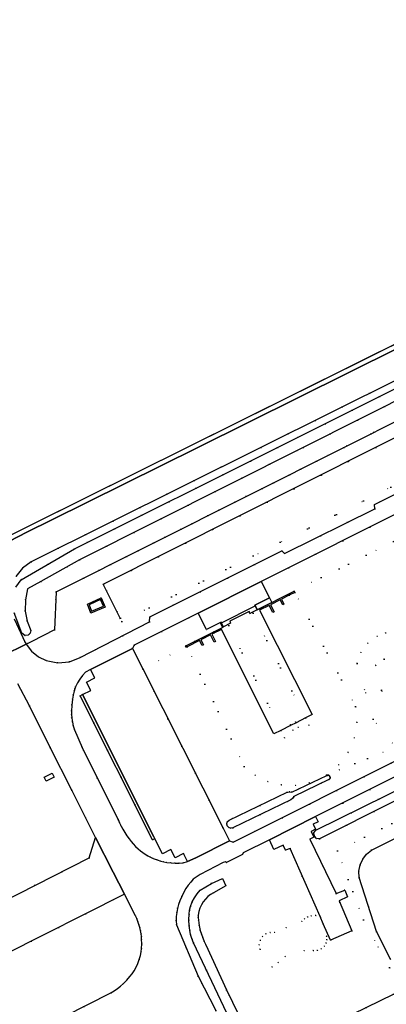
# Model space of a CAD drawing. Header units: metres. Extents: x 174791 to 179073, y 406431 to 409043.
# Tile 222 of 256: x 176770 to 176848, y 408632 to 408841. Entities that reach past the tile are written whole.
import ezdxf

# ---------------------------------------------------------------- set-up
doc = ezdxf.new("R2010")
doc.units = ezdxf.units.M
doc.linetypes.add('DOT', pattern=[6.35, 0, -6.35])
for name, color, linetype in [('panden_ondergronds', 254, 'Continuous'), ('scheiding_doorgang', 254, 'Continuous'), ('scheiding_grondkering', 254, 'Continuous'), ('scheiding_hek', 254, 'Continuous'), ('terreindeelbegroeid', 254, 'DOT'), ('terreindeelonbegroeid', 254, 'DOT'), ('waterdeel', 254, 'Continuous'), ('wegdeel_molgoot', 254, 'Continuous'), ('wegdeel_opstelplaats', 254, 'Continuous'), ('wegdeel_rijbaan', 254, 'Continuous'), ('wegdeel_voetpad', 254, 'Continuous')]:
    doc.layers.add(name, color=color, linetype=linetype)

msp = doc.modelspace()

# ---------------------------------------------------------------- linework, layer by layer
at = {"layer": 'panden_ondergronds'}
msp.add_polyline3d([(176825.493, 408717.805, 0), (176826.022, 408716.755, 0), (176825.754, 408716.62, 0), (176825.225, 408717.67, 0), (176823.162, 408716.63, 0), (176823.924, 408715.119, 0), (176823.656, 408714.984, 0), (176822.894, 408716.494, 0), (176820.867, 408715.473, 0), (176832.033, 408693.329, 0), (176830.592, 408692.603, 0), (176828.6, 408691.598, 0), (176827.431, 408691.009, 0), (176825.382, 408689.975, 0), (176823.908, 408689.232, 0), (176812.743, 408711.375, 0), (176810.715, 408710.353, 0), (176811.477, 408708.843, 0), (176811.209, 408708.708, 0), (176810.448, 408710.219, 0), (176808.384, 408709.178, 0), (176808.914, 408708.128, 0), (176808.646, 408707.993, 0), (176808.117, 408709.043, 0), (176805.482, 408707.714, 0), (176805.286, 408707.615, 0), (176805.26, 408707.667, 0), (176805.151, 408707.883, 0), (176805.34, 408707.978, 0), (176812.973, 408711.828, 0), (176812.965, 408711.844, 0), (176812.529, 408712.707, 0), (176812.742, 408712.814, 0), (176819.885, 408716.416, 0), (176819.923, 408716.435, 0), (176820.362, 408715.564, 0), (176820.366, 408715.556, 0), (176828.188, 408719.5, 0), (176828.324, 408719.23, 0), (176827.125, 408718.626, 0)], close=True, dxfattribs=at)
at = {"layer": 'scheiding_doorgang'}
for p, q in [((176771.295, 408708.232), (176766.419, 408705.877)), ((176771.672, 408708.417), (176771.295, 408708.232))]:
    msp.add_line(p, q, dxfattribs=at)
at = {"layer": 'scheiding_grondkering'}
msp.add_polyline3d([(176791.266, 408713.751, 0), (176787.648, 408721.017, 0), (176845.256, 408749.946, 0), (176953.341, 408804.223, 0), (176956.975, 408796.973, 0)], dxfattribs=at)
at = {"layer": 'scheiding_hek'}
for p, q in [((176805.389, 408750), (176988.343, 408840.745)), ((176838.701, 408750), (176966.16, 408813.988)), ((176777.687, 408719.37), (176838.701, 408750))]:
    msp.add_line(p, q, dxfattribs=at)
for points in [[(176700.203, 408649.078, 0), (176717.26, 408685.361, 0), (176736.366, 408707.002, 0), (176750.224, 408722.638, 0), (176805.389, 408750, 0)], [(176777.687, 408719.37, 0), (176777.293, 408711.274, 0), (176772.535, 408708.855, 0), (176771.672, 408708.417, 0)]]:
    msp.add_polyline3d(points, dxfattribs=at)
at = {"layer": 'terreindeelbegroeid'}
for points in [[(176769.093, 408722.62, 0), (176770.522, 408724.396, 0), (176772.349, 408725.76, 0), (176821.089, 408750, 0), (176954.918, 408816.557, 0)], [(176869.408, 408750, 0), (176845.239, 408737.902, 0), (176845.306, 408736.978, 0), (176826.12, 408727.466, 0), (176825.554, 408728.044, 0), (176797.538, 408714.041, 0), (176797.495, 408712.983, 0), (176782.79, 408705.44, 0), (176780.486, 408704.502, 0), (176778.009, 408704.273, 0), (176775.572, 408704.773, 0), (176773.902, 408705.6, 0), (176772.453, 408706.772, 0), (176771.295, 408708.232, 0), (176771.672, 408708.417, 0), (176777.293, 408711.274, 0), (176777.687, 408719.37, 0), (176838.701, 408750, 0), (176966.16, 408813.988, 0)], [(176915.56, 408795.352, 0), (176824.67, 408750, 0), (176781.569, 408728.494, 0), (176770.265, 408721.938, 0), (176769.087, 408720.344, 0)], [(176849.529, 408710.879, 0), (176847.603, 408710.633, 0), (176845.79, 408709.941, 0), (176843.812, 408708.488, 0), (176842.353, 408706.513, 0), (176841.546, 408704.195, 0), (176844.953, 408692.322, 0), (176849.744, 408686.426, 0), (176835.064, 408680.496, 0), (176837.642, 408682.627, 0), (176839.643, 408685.308, 0), (176840.952, 408688.386, 0), (176841.495, 408691.686, 0), (176841.243, 408695.022, 0), (176828.349, 408719.24, 0), (176828.188, 408719.5, 0), (176849.262, 408730.019, 0)], [(176768.765, 408714.876, 0), (176770.419, 408710.622, 0), (176770.993, 408710.128, 0), (176771.748, 408710.183, 0), (176771.956, 408710.38, 0), (176771.295, 408708.232, 0), (176771.06, 408708.631, 0), (176768.775, 408713.639, 0)], [(176849.744, 408686.426, 0), (176844.953, 408692.322, 0), (176841.546, 408704.195, 0), (176842.353, 408706.513, 0), (176843.812, 408708.488, 0), (176845.79, 408709.941, 0), (176847.603, 408710.633, 0), (176849.529, 408710.879, 0)], [(176857.661, 408703.277, 0), (176847.277, 408705.112, 0), (176845.491, 408703.788, 0), (176846.71, 408698.501, 0), (176849.816, 408692.416, 0)], [(176811.545, 408630.543, 0), (176807.814, 408637.813, 0), (176803.188, 408648.715, 0), (176803.149, 408649.595, 0), (176803.178, 408650.475, 0), (176803.274, 408651.35, 0), (176803.437, 408652.215, 0), (176803.652, 408653.017, 0), (176803.927, 408653.799, 0), (176804.335, 408654.744, 0), (176804.8, 408655.662, 0), (176805.231, 408656.397, 0), (176805.706, 408657.104, 0), (176806.224, 408657.78, 0), (176806.783, 408658.423, 0), (176808.243, 408659.413, 0), (176813.116, 408661.959, 0), (176813.639, 408662.073, 0), (176813.836, 408661.925, 0), (176817.239, 408663.641, 0), (176817.401, 408664.004, 0), (176822.927, 408666.721, 0), (176823.842, 408664.71, 0), (176825.872, 408665.616, 0), (176826.364, 408664.547, 0), (176827.311, 408664.929, 0), (176833.711, 408650.47, 0), (176832.764, 408650.691, 0), (176831.794, 408650.635, 0), (176831.052, 408650.391, 0), (176830.384, 408649.985, 0), (176829.828, 408649.436, 0), (176826.496, 408648.135, 0), (176824.013, 408647.095, 0), (176823.09, 408647.123, 0), (176822.212, 408646.838, 0), (176821.482, 408646.273, 0), (176820.964, 408645.441, 0), (176820.778, 408644.48, 0), (176820.948, 408643.515, 0), (176823.547, 408639.767, 0), (176824.781, 408640.745, 0), (176826.282, 408642.021, 0), (176830.314, 408643.26, 0), (176832.248, 408643.271, 0), (176833.129, 408643.281, 0), (176833.95, 408643.601, 0), (176834.606, 408644.19, 0), (176834.966, 408644.839, 0), (176835.117, 408645.566, 0), (176835.043, 408646.304, 0), (176834.382, 408648.954, 0), (176835.931, 408645.454, 0), (176840.437, 408647.448, 0), (176837.722, 408653.836, 0), (176839.54, 408654.68, 0), (176838.914, 408656.107, 0), (176837.074, 408655.335, 0), (176831.516, 408666.909, 0), (176832.399, 408667.324, 0), (176831.817, 408668.528, 0), (176832.711, 408668.995, 0), (176832.192, 408670.087, 0), (176833.254, 408670.54, 0), (176832.743, 408671.673, 0), (176895.868, 408703.225, 0)], [(176889.089, 408703.215, 0), (176815.26, 408666.254, 0), (176814.477, 408666.537, 0), (176813.039, 408669.383, 0), (176813.978, 408669.751, 0), (176814.292, 408669.39, 0), (176814.69, 408669.248, 0), (176815.163, 408669.329, 0), (176827.509, 408675.249, 0), (176827.838, 408675.552, 0), (176828.105, 408675.971, 0), (176835.536, 408679.534, 0), (176835.61, 408679.579, 0), (176835.676, 408679.636, 0), (176835.731, 408679.703, 0), (176835.773, 408679.778, 0), (176835.802, 408679.86, 0), (176835.816, 408679.946, 0), (176835.815, 408680.032, 0), (176835.799, 408680.118, 0), (176835.768, 408680.199, 0), (176835.724, 408680.274, 0), (176835.668, 408680.34, 0), (176835.601, 408680.395, 0), (176835.526, 408680.438, 0), (176835.444, 408680.467, 0), (176835.359, 408680.482, 0), (176835.272, 408680.482, 0), (176835.187, 408680.466, 0), (176835.106, 408680.437, 0), (176835.096, 408680.432, 0), (176835.064, 408680.496, 0), (176849.744, 408686.426, 0)], [(176769.535, 408699.87, 0), (176772, 408695.172, 0), (176776.401, 408686.305, 0), (176781, 408677.266, 0), (176786.043, 408667.267, 0), (176784.682, 408662.927, 0), (176762.084, 408651.488, 0)], [(176892.354, 408698.176, 0), (176832.78, 408668.802, 0), (176832.381, 408668.23, 0), (176832.427, 408667.728, 0), (176832.482, 408667.498, 0), (176832.908, 408667.063, 0), (176833.565, 408666.976, 0), (176879.604, 408690.056, 0)], [(176855.411, 408669.992, 0), (176844.578, 408664.588, 0), (176843.545, 408663.734, 0), (176842.737, 408662.664, 0), (176842.197, 408661.437, 0), (176841.953, 408660.119, 0), (176842.021, 408658.78, 0), (176845.661, 408647.32, 0), (176848.73, 408641.294, 0)], [(176820.083, 408622.129, 0), (176813.821, 408634.902, 0), (176809.464, 408644.482, 0), (176809.097, 408645.214, 0), (176808.776, 408645.967, 0), (176808.5, 408646.738, 0), (176808.273, 408647.524, 0), (176808.031, 408648.601, 0), (176807.855, 408649.692, 0), (176807.817, 408650.24, 0), (176807.847, 408650.789, 0), (176807.98, 408651.529, 0), (176808.203, 408652.248, 0), (176808.516, 408652.944, 0), (176808.91, 408653.597, 0), (176809.364, 408654.175, 0), (176809.884, 408654.695, 0), (176810.462, 408655.148, 0), (176811.092, 408655.527, 0), (176813.654, 408657, 0), (176812.984, 408658.547, 0), (176810.616, 408657.503, 0), (176808.233, 408656.101, 0), (176807.578, 408655.324, 0), (176807.016, 408654.478, 0), (176806.555, 408653.572, 0), (176806.2, 408652.62, 0), (176805.999, 408651.808, 0), (176805.892, 408650.978, 0), (176805.854, 408649.766, 0), (176805.911, 408648.556, 0), (176806.03, 408647.621, 0), (176806.222, 408646.698, 0), (176806.486, 408645.794, 0), (176806.821, 408644.913, 0), (176813.872, 408629.977, 0)], [(176766.635, 408642.367, 0), (176792.156, 408655.238, 0), (176794.521, 408650.621, 0), (176794.789, 408650.028, 0), (176795.029, 408649.424, 0), (176795.239, 408648.808, 0), (176795.419, 408648.183, 0), (176795.577, 408647.51, 0), (176795.703, 408646.83, 0), (176795.776, 408646.26, 0), (176795.817, 408645.687, 0), (176795.828, 408644.695, 0), (176795.782, 408643.703, 0), (176795.696, 408642.964, 0), (176795.553, 408642.234, 0), (176795.315, 408641.379, 0), (176795.011, 408640.546, 0), (176794.64, 408639.733, 0), (176794.208, 408638.952, 0), (176793.794, 408638.325, 0), (176793.333, 408637.732, 0), (176792.654, 408636.972, 0), (176791.933, 408636.252, 0), (176791.32, 408635.706, 0), (176790.676, 408635.195, 0), (176790.004, 408634.723, 0), (176789.307, 408634.29, 0), (176769.864, 408624.462, 0)], [(176857.353, 408629.586, 0), (176853.936, 408633.629, 0), (176852.899, 408634.303, 0), (176851.703, 408634.615, 0), (176850.435, 408634.526, 0), (176849.264, 408634.03, 0), (176826.352, 408622.845, 0)]]:
    msp.add_polyline3d(points, dxfattribs=at)
for points in [[(176966.16, 408813.988, 0), (176838.701, 408750, 0), (176777.687, 408719.37, 0), (176774.403, 408721.542, 0), (176782.609, 408726.142, 0), (176830.08, 408750, 0), (176916.475, 408793.422, 0), (176953.707, 408812.134, 0), (176962.701, 408815.096, 0)], [(176957.371, 408796.361, 0), (176952.227, 408793.779, 0), (176865.374, 408750, 0), (176842.919, 408738.682, 0), (176825.249, 408729.872, 0), (176791.62, 408713.051, 0), (176791.212, 408713.724, 0), (176791.328, 408713.782, 0), (176787.742, 408720.986, 0), (176845.519, 408750, 0), (176953.337, 408804.143, 0), (176956.94, 408796.955, 0), (176957.029, 408797, 0)], [(176787.742, 408720.986, 0), (176791.328, 408713.782, 0), (176791.212, 408713.724, 0), (176791.62, 408713.051, 0), (176825.249, 408729.872, 0), (176842.919, 408738.682, 0), (176865.374, 408750, 0), (176952.227, 408793.779, 0), (176953.006, 408792.351, 0), (176972.085, 408802.015, 0), (176972.507, 408802.482, 0), (176972.444, 408803.155, 0), (176972.115, 408803.445, 0), (176971.644, 408803.523, 0), (176957.371, 408796.361, 0), (176957.029, 408797, 0), (176956.94, 408796.955, 0), (176953.337, 408804.143, 0), (176845.519, 408750, 0)], [(176857.329, 408734.055, 0), (176849.44, 408730.107, 0), (176849.262, 408730.019, 0), (176828.188, 408719.5, 0), (176823.425, 408717.104, 0), (176822.95, 408718.09, 0), (176821.219, 408721.546, 0), (176853.266, 408737.611, 0), (176854.981, 408734.107, 0), (176856.836, 408735.03, 0), (176856.882, 408734.939, 0)], [(176777.687, 408719.37, 0), (176777.293, 408711.274, 0), (176771.672, 408708.417, 0), (176771.295, 408708.232, 0), (176771.956, 408710.38, 0), (176772.165, 408710.578, 0), (176772.293, 408711.138, 0), (176771.522, 408713.164, 0), (176771.125, 408715.295, 0), (176771.132, 408717.656, 0), (176771.598, 408719.97, 0), (176774.403, 408721.542, 0)], [(176828.349, 408719.24, 0), (176827.125, 408718.626, 0), (176819.513, 408714.811, 0), (176830.592, 408692.603, 0), (176831.377, 408691.03, 0), (176826.169, 408688.396, 0), (176825.382, 408689.975, 0), (176814.3, 408712.198, 0), (176805.457, 408707.766, 0), (176805.34, 408707.978, 0), (176805.327, 408708.002, 0), (176812.965, 408711.844, 0), (176813.179, 408711.951, 0), (176814.711, 408712.721, 0), (176814.505, 408713.131, 0), (176818.612, 408715.185, 0), (176818.813, 408714.784, 0), (176820.348, 408715.557, 0), (176820.362, 408715.564, 0), (176823.425, 408717.104, 0), (176828.188, 408719.5, 0)], [(176841.495, 408691.686, 0), (176840.952, 408688.386, 0), (176839.643, 408685.308, 0), (176837.642, 408682.627, 0), (176835.064, 408680.496, 0), (176831.406, 408678.828, 0), (176828.471, 408678.302, 0), (176825.491, 408678.407, 0), (176822.6, 408679.14, 0), (176819.929, 408680.466, 0), (176817.599, 408682.327, 0), (176805.482, 408707.714, 0), (176805.457, 408707.766, 0), (176814.3, 408712.198, 0), (176825.382, 408689.975, 0), (176826.169, 408688.396, 0), (176831.377, 408691.03, 0), (176830.592, 408692.603, 0), (176819.513, 408714.811, 0), (176827.125, 408718.626, 0), (176828.349, 408719.24, 0), (176841.243, 408695.022, 0)], [(176788.106, 408716.134, 0), (176787.231, 408718.123, 0), (176784.356, 408716.722, 0), (176785.017, 408714.842, 0)], [(176785.166, 408715.251, 0), (176784.683, 408716.582, 0), (176787.101, 408717.717, 0), (176787.732, 408716.321, 0)], [(176813.179, 408711.951, 0), (176812.965, 408711.844, 0), (176805.327, 408708.002, 0), (176805.34, 408707.978, 0), (176805.457, 408707.766, 0), (176805.26, 408707.667, 0), (176796.036, 408703.043, 0), (176793.854, 408707.362, 0), (176794.253, 408708.055, 0), (176807.827, 408714.833, 0), (176809.571, 408711.34, 0), (176812.698, 408712.9, 0), (176812.742, 408712.814, 0)], [(176825.491, 408678.407, 0), (176828.471, 408678.302, 0), (176831.406, 408678.828, 0), (176835.064, 408680.496, 0), (176835.096, 408680.432, 0), (176827.674, 408676.874, 0), (176827.251, 408676.912, 0), (176826.701, 408676.857, 0), (176814.385, 408670.952, 0), (176813.998, 408670.557, 0), (176813.897, 408670.131, 0), (176813.978, 408669.751, 0), (176813.039, 408669.383, 0), (176796.036, 408703.043, 0), (176805.26, 408707.667, 0), (176805.457, 408707.766, 0), (176805.482, 408707.714, 0), (176817.599, 408682.327, 0), (176819.929, 408680.466, 0), (176822.6, 408679.14, 0)], [(176857.661, 408703.277, 0), (176857.572, 408701.389, 0), (176860.462, 408702.669, 0), (176861.032, 408701.434, 0), (176861.182, 408701.109, 0), (176862.712, 408701.785, 0), (176862.813, 408701.829, 0), (176865.161, 408696.907, 0), (176865.05, 408696.853, 0), (176858.393, 408693.62, 0), (176855.298, 408692.037, 0), (176849.816, 408692.416, 0), (176846.71, 408698.501, 0), (176845.491, 408703.788, 0), (176847.277, 408705.112, 0)], [(176783.233, 408697.558, 0), (176782.745, 408697.312, 0), (176798.138, 408666.748, 0), (176798.643, 408666.968, 0), (176800.249, 408663.78, 0), (176802.023, 408664.675, 0), (176802.92, 408662.922, 0), (176804.696, 408663.83, 0), (176805.519, 408662.154, 0), (176804.659, 408661.904, 0), (176803.793, 408661.824, 0), (176802.924, 408661.804, 0), (176802.056, 408661.845, 0), (176801.193, 408661.945, 0), (176800.534, 408662.068, 0), (176799.886, 408662.236, 0), (176799.081, 408662.5, 0), (176798.291, 408662.807, 0), (176797.696, 408663.076, 0), (176797.118, 408663.378, 0), (176796.582, 408663.696, 0), (176796.065, 408664.045, 0), (176795.552, 408664.435, 0), (176795.063, 408664.854, 0), (176794.528, 408665.364, 0), (176794.019, 408665.9, 0), (176793.585, 408666.406, 0), (176793.177, 408666.933, 0), (176792.701, 408667.608, 0), (176792.252, 408668.302, 0), (176791.852, 408668.979, 0), (176791.48, 408669.671, 0), (176791.136, 408670.377, 0), (176790.821, 408671.097, 0), (176786.35, 408679.927, 0), (176783.19, 408686.354, 0), (176781.579, 408690.115, 0), (176781.309, 408690.921, 0), (176781.107, 408691.746, 0), (176780.972, 408692.585, 0), (176780.915, 408693.321, 0), (176780.918, 408694.058, 0), (176781.006, 408695.332, 0), (176781.154, 408696.6, 0), (176781.296, 408697.46, 0), (176781.478, 408698.312, 0), (176781.604, 408698.752, 0), (176781.769, 408699.179, 0), (176782.195, 408700.04, 0), (176782.697, 408700.859, 0), (176783.27, 408701.63, 0), (176783.91, 408702.347, 0), (176784.997, 408702.92, 0), (176785.88, 408701.132, 0), (176784.115, 408700.221, 0), (176785.006, 408698.451, 0)], [(176827.431, 408691.009, 0), (176827.943, 408690.024, 0), (176829.096, 408690.596, 0), (176828.6, 408691.598, 0), (176828.508, 408691.783, 0), (176827.332, 408691.2, 0)], [(176837.405, 408664.39, 0), (176842.891, 408649.757, 0), (176848.43, 408639.634, 0), (176850.586, 408636.304, 0), (176851.921, 408635.696, 0), (176857.981, 408637.52, 0), (176890.202, 408653.307, 0), (176890.956, 408653.483, 0), (176891.588, 408653.93, 0), (176892.004, 408654.582, 0), (176892.144, 408655.343, 0), (176891.987, 408656.101, 0), (176891.556, 408656.744, 0), (176883.838, 408672.448, 0), (176882.117, 408674.966, 0), (176880.242, 408677.37, 0), (176878.218, 408679.651, 0), (176877.047, 408680.613, 0), (176875.698, 408681.299, 0), (176874.232, 408681.68, 0), (176872.718, 408681.736, 0), (176871.228, 408681.465, 0), (176869.831, 408680.881, 0)], [(176850.586, 408636.304, 0), (176848.43, 408639.634, 0), (176842.891, 408649.757, 0), (176837.405, 408664.39, 0), (176869.831, 408680.881, 0), (176871.228, 408681.465, 0), (176872.718, 408681.736, 0), (176874.232, 408681.68, 0), (176875.698, 408681.299, 0), (176877.047, 408680.613, 0), (176878.218, 408679.651, 0), (176880.242, 408677.37, 0), (176882.117, 408674.966, 0), (176883.838, 408672.448, 0), (176891.556, 408656.744, 0), (176891.987, 408656.101, 0), (176892.144, 408655.343, 0), (176892.004, 408654.582, 0), (176891.588, 408653.93, 0), (176890.956, 408653.483, 0), (176890.202, 408653.307, 0), (176857.981, 408637.52, 0), (176851.921, 408635.696, 0)], [(176775.127, 408680.02, 0), (176775.537, 408679.196, 0), (176777.238, 408680.041, 0), (176776.829, 408680.865, 0)], [(176833.711, 408650.47, 0), (176834.382, 408648.954, 0), (176835.043, 408646.304, 0), (176835.117, 408645.566, 0), (176834.966, 408644.839, 0), (176834.606, 408644.19, 0), (176833.95, 408643.601, 0), (176833.129, 408643.281, 0), (176832.248, 408643.271, 0), (176830.314, 408643.26, 0), (176826.282, 408642.021, 0), (176824.781, 408640.745, 0), (176823.547, 408639.767, 0), (176820.948, 408643.515, 0), (176820.778, 408644.48, 0), (176820.964, 408645.441, 0), (176821.482, 408646.273, 0), (176822.212, 408646.838, 0), (176823.09, 408647.123, 0), (176824.013, 408647.095, 0), (176826.496, 408648.135, 0), (176829.828, 408649.436, 0), (176830.384, 408649.985, 0), (176831.052, 408650.391, 0), (176831.794, 408650.635, 0), (176832.764, 408650.691, 0)]]:
    msp.add_polyline3d(points, close=True, dxfattribs=at)
at = {"layer": 'terreindeelonbegroeid'}
msp.add_polyline3d([(176829.096, 408690.596, 0), (176827.943, 408690.024, 0), (176827.431, 408691.009, 0), (176827.332, 408691.2, 0), (176828.508, 408691.783, 0), (176828.6, 408691.598, 0)], close=True, dxfattribs=at)
at = {"layer": 'waterdeel'}
for points in [[(176769.087, 408720.344, 0), (176770.265, 408721.938, 0), (176781.569, 408728.494, 0), (176824.67, 408750, 0), (176915.56, 408795.352, 0), (176916.188, 408795.409, 0), (176916.739, 408795.1, 0), (176917.017, 408794.533, 0), (176916.926, 408793.909, 0), (176916.475, 408793.422, 0), (176830.08, 408750, 0), (176782.609, 408726.142, 0), (176774.403, 408721.542, 0), (176771.598, 408719.97, 0), (176771.132, 408717.656, 0), (176771.125, 408715.295, 0), (176771.522, 408713.164, 0), (176772.293, 408711.138, 0), (176772.165, 408710.578, 0), (176771.956, 408710.38, 0), (176771.748, 408710.183, 0), (176770.993, 408710.128, 0), (176770.419, 408710.622, 0), (176768.765, 408714.876, 0)], [(176848.73, 408641.294, 0), (176845.661, 408647.32, 0), (176842.021, 408658.78, 0), (176841.953, 408660.119, 0), (176842.197, 408661.437, 0), (176842.737, 408662.664, 0), (176843.545, 408663.734, 0), (176844.578, 408664.588, 0), (176855.411, 408669.992, 0)], [(176813.872, 408629.977, 0), (176806.821, 408644.913, 0), (176806.486, 408645.794, 0), (176806.222, 408646.698, 0), (176806.03, 408647.621, 0), (176805.911, 408648.556, 0), (176805.854, 408649.766, 0), (176805.892, 408650.978, 0), (176805.999, 408651.808, 0), (176806.2, 408652.62, 0), (176806.555, 408653.572, 0), (176807.016, 408654.478, 0), (176807.578, 408655.324, 0), (176808.233, 408656.101, 0), (176810.616, 408657.503, 0), (176812.984, 408658.547, 0), (176813.654, 408657, 0), (176811.092, 408655.527, 0), (176810.462, 408655.148, 0), (176809.884, 408654.695, 0), (176809.364, 408654.175, 0), (176808.91, 408653.597, 0), (176808.516, 408652.944, 0), (176808.203, 408652.248, 0), (176807.98, 408651.529, 0), (176807.847, 408650.789, 0), (176807.817, 408650.24, 0), (176807.855, 408649.692, 0), (176808.031, 408648.601, 0), (176808.273, 408647.524, 0), (176808.5, 408646.738, 0), (176808.776, 408645.967, 0), (176809.097, 408645.214, 0), (176809.464, 408644.482, 0), (176813.821, 408634.902, 0), (176820.083, 408622.129, 0)], [(176826.352, 408622.845, 0), (176849.264, 408634.03, 0), (176850.435, 408634.526, 0), (176851.703, 408634.615, 0), (176852.899, 408634.303, 0), (176853.936, 408633.629, 0), (176857.353, 408629.586, 0)]]:
    msp.add_polyline3d(points, dxfattribs=at)
for points in [[(176893.067, 408696.806, 0), (176879.604, 408690.056, 0), (176833.565, 408666.976, 0), (176832.908, 408667.063, 0), (176832.482, 408667.498, 0), (176832.427, 408667.728, 0), (176832.381, 408668.23, 0), (176832.78, 408668.802, 0), (176892.354, 408698.176, 0)], [(176835.536, 408679.534, 0), (176828.105, 408675.971, 0), (176827.838, 408675.552, 0), (176827.509, 408675.249, 0), (176815.163, 408669.329, 0), (176814.69, 408669.248, 0), (176814.292, 408669.39, 0), (176813.978, 408669.751, 0), (176813.897, 408670.131, 0), (176813.998, 408670.557, 0), (176814.385, 408670.952, 0), (176826.701, 408676.857, 0), (176827.251, 408676.912, 0), (176827.674, 408676.874, 0), (176835.096, 408680.432, 0), (176835.106, 408680.437, 0), (176835.187, 408680.466, 0), (176835.272, 408680.482, 0), (176835.359, 408680.482, 0), (176835.444, 408680.467, 0), (176835.526, 408680.438, 0), (176835.601, 408680.395, 0), (176835.668, 408680.34, 0), (176835.724, 408680.274, 0), (176835.768, 408680.199, 0), (176835.799, 408680.118, 0), (176835.815, 408680.032, 0), (176835.816, 408679.946, 0), (176835.802, 408679.86, 0), (176835.773, 408679.778, 0), (176835.731, 408679.703, 0), (176835.676, 408679.636, 0), (176835.61, 408679.579, 0)]]:
    msp.add_polyline3d(points, close=True, dxfattribs=at)
at = {"layer": 'wegdeel_molgoot'}
msp.add_polyline3d([(176798.643, 408666.968, 0), (176798.138, 408666.748, 0), (176782.745, 408697.312, 0), (176783.233, 408697.558, 0), (176798.439, 408667.372, 0)], close=True, dxfattribs=at)
at = {"layer": 'wegdeel_opstelplaats'}
for points in [[(176822.95, 408718.09, 0), (176819.832, 408716.514, 0), (176819.885, 408716.416, 0), (176820.348, 408715.557, 0), (176818.813, 408714.784, 0), (176818.612, 408715.185, 0), (176814.505, 408713.131, 0), (176814.711, 408712.721, 0), (176813.179, 408711.951, 0), (176812.742, 408712.814, 0), (176812.698, 408712.9, 0), (176809.571, 408711.34, 0), (176807.827, 408714.833, 0), (176821.219, 408721.546, 0)], [(176823.425, 408717.104, 0), (176820.362, 408715.564, 0), (176820.348, 408715.557, 0), (176819.885, 408716.416, 0), (176819.832, 408716.514, 0), (176822.95, 408718.09, 0)], [(176775.127, 408680.02, 0), (176776.829, 408680.865, 0), (176777.238, 408680.041, 0), (176775.537, 408679.196, 0)]]:
    msp.add_polyline3d(points, close=True, dxfattribs=at)
at = {"layer": 'wegdeel_rijbaan'}
for points in [[(176767.627, 408730.017, 0), (176771.583, 408732.071, 0), (176776.633, 408734.576, 0), (176807.716, 408750, 0), (176988.773, 408839.839, 0)], [(176954.918, 408816.557, 0), (176821.089, 408750, 0), (176772.349, 408725.76, 0), (176770.522, 408724.396, 0), (176769.093, 408722.62, 0)], [(176766.419, 408705.877, 0), (176771.295, 408708.232, 0), (176772.453, 408706.772, 0), (176773.902, 408705.6, 0), (176775.572, 408704.773, 0), (176778.009, 408704.273, 0), (176780.486, 408704.502, 0), (176782.79, 408705.44, 0), (176797.495, 408712.983, 0), (176797.538, 408714.041, 0), (176825.554, 408728.044, 0), (176826.12, 408727.466, 0), (176845.306, 408736.978, 0), (176845.239, 408737.902, 0), (176869.408, 408750, 0)], [(176853.266, 408737.611, 0), (176821.219, 408721.546, 0), (176807.827, 408714.833, 0), (176794.253, 408708.055, 0), (176793.854, 408707.362, 0), (176784.997, 408702.92, 0), (176783.91, 408702.347, 0), (176783.27, 408701.63, 0), (176782.697, 408700.859, 0), (176782.195, 408700.04, 0), (176781.769, 408699.179, 0), (176781.604, 408698.752, 0), (176781.478, 408698.312, 0), (176781.296, 408697.46, 0), (176781.154, 408696.6, 0), (176781.006, 408695.332, 0), (176780.918, 408694.058, 0), (176780.915, 408693.321, 0), (176780.972, 408692.585, 0), (176781.107, 408691.746, 0), (176781.309, 408690.921, 0), (176781.579, 408690.115, 0), (176783.19, 408686.354, 0), (176786.35, 408679.927, 0), (176790.821, 408671.097, 0), (176791.136, 408670.377, 0), (176791.48, 408669.671, 0), (176791.852, 408668.979, 0), (176792.252, 408668.302, 0), (176792.701, 408667.608, 0), (176793.177, 408666.933, 0), (176793.585, 408666.406, 0), (176794.019, 408665.9, 0), (176794.528, 408665.364, 0), (176795.063, 408664.854, 0), (176795.552, 408664.435, 0), (176796.065, 408664.045, 0), (176796.582, 408663.696, 0), (176797.118, 408663.378, 0), (176797.696, 408663.076, 0), (176798.291, 408662.807, 0), (176799.081, 408662.5, 0), (176799.886, 408662.236, 0), (176800.534, 408662.068, 0), (176801.193, 408661.945, 0), (176802.056, 408661.845, 0), (176802.924, 408661.804, 0), (176803.793, 408661.824, 0), (176804.659, 408661.904, 0), (176805.519, 408662.154, 0), (176807.343, 408662.918, 0), (176814.477, 408666.537, 0), (176815.26, 408666.254, 0), (176889.089, 408703.215, 0)], [(176768.775, 408713.639, 0), (176771.06, 408708.631, 0), (176771.295, 408708.232, 0), (176766.419, 408705.877, 0)], [(176895.868, 408703.225, 0), (176832.743, 408671.673, 0), (176822.927, 408666.721, 0), (176817.401, 408664.004, 0), (176817.239, 408663.641, 0), (176813.836, 408661.925, 0), (176813.639, 408662.073, 0), (176813.116, 408661.959, 0), (176808.243, 408659.413, 0), (176806.783, 408658.423, 0), (176806.224, 408657.78, 0), (176805.706, 408657.104, 0), (176805.231, 408656.397, 0), (176804.8, 408655.662, 0), (176804.335, 408654.744, 0), (176803.927, 408653.799, 0), (176803.652, 408653.017, 0), (176803.437, 408652.215, 0), (176803.274, 408651.35, 0), (176803.178, 408650.475, 0), (176803.149, 408649.595, 0), (176803.188, 408648.715, 0), (176807.814, 408637.813, 0), (176811.545, 408630.543, 0)], [(176769.864, 408624.462, 0), (176789.307, 408634.29, 0), (176790.004, 408634.723, 0), (176790.676, 408635.195, 0), (176791.32, 408635.706, 0), (176791.933, 408636.252, 0), (176792.654, 408636.972, 0), (176793.333, 408637.732, 0), (176793.794, 408638.325, 0), (176794.208, 408638.952, 0), (176794.64, 408639.733, 0), (176795.011, 408640.546, 0), (176795.315, 408641.379, 0), (176795.553, 408642.234, 0), (176795.696, 408642.964, 0), (176795.782, 408643.703, 0), (176795.828, 408644.695, 0), (176795.817, 408645.687, 0), (176795.776, 408646.26, 0), (176795.703, 408646.83, 0), (176795.577, 408647.51, 0), (176795.419, 408648.183, 0), (176795.239, 408648.808, 0), (176795.029, 408649.424, 0), (176794.789, 408650.028, 0), (176794.521, 408650.621, 0), (176792.156, 408655.238, 0), (176789.761, 408659.914, 0), (176786.043, 408667.267, 0), (176781, 408677.266, 0), (176776.401, 408686.305, 0), (176772, 408695.172, 0), (176769.535, 408699.87, 0)]]:
    msp.add_polyline3d(points, dxfattribs=at)
for points in [[(176796.036, 408703.043, 0), (176813.039, 408669.383, 0), (176814.477, 408666.537, 0), (176807.343, 408662.918, 0), (176805.519, 408662.154, 0), (176804.696, 408663.83, 0), (176802.92, 408662.922, 0), (176802.023, 408664.675, 0), (176800.249, 408663.78, 0), (176798.643, 408666.968, 0), (176798.439, 408667.372, 0), (176783.233, 408697.558, 0), (176785.006, 408698.451, 0), (176784.115, 408700.221, 0), (176785.88, 408701.132, 0), (176784.997, 408702.92, 0), (176793.854, 408707.362, 0)], [(176831.516, 408666.909, 0), (176837.074, 408655.335, 0), (176838.914, 408656.107, 0), (176839.54, 408654.68, 0), (176837.722, 408653.836, 0), (176840.437, 408647.448, 0), (176835.931, 408645.454, 0), (176834.382, 408648.954, 0), (176833.711, 408650.47, 0), (176827.311, 408664.929, 0), (176826.364, 408664.547, 0), (176825.872, 408665.616, 0), (176823.842, 408664.71, 0), (176822.927, 408666.721, 0), (176832.743, 408671.673, 0), (176833.254, 408670.54, 0), (176832.192, 408670.087, 0), (176832.711, 408668.995, 0), (176831.817, 408668.528, 0), (176832.399, 408667.324, 0)], [(176792.156, 408655.238, 0), (176766.635, 408642.367, 0), (176762.084, 408651.488, 0), (176784.682, 408662.927, 0), (176786.043, 408667.267, 0), (176789.761, 408659.914, 0)]]:
    msp.add_polyline3d(points, close=True, dxfattribs=at)
at = {"layer": 'wegdeel_voetpad'}
for points in [[(176988.773, 408839.839, 0), (176807.716, 408750, 0), (176776.633, 408734.576, 0), (176771.583, 408732.071, 0), (176767.627, 408730.017, 0), (176766.16, 408729.139, 0), (176753.118, 408722.368, 0), (176752.03, 408723.327, 0), (176751.907, 408723.473, 0), (176805.389, 408750, 0), (176988.343, 408840.745, 0), (176988.729, 408839.928, 0)], [(176788.106, 408716.134, 0), (176785.017, 408714.842, 0), (176784.356, 408716.722, 0), (176787.231, 408718.123, 0)], [(176785.166, 408715.251, 0), (176787.732, 408716.321, 0), (176787.101, 408717.717, 0), (176784.683, 408716.582, 0)]]:
    msp.add_polyline3d(points, close=True, dxfattribs=at)

doc.saveas('drawing.dxf')
